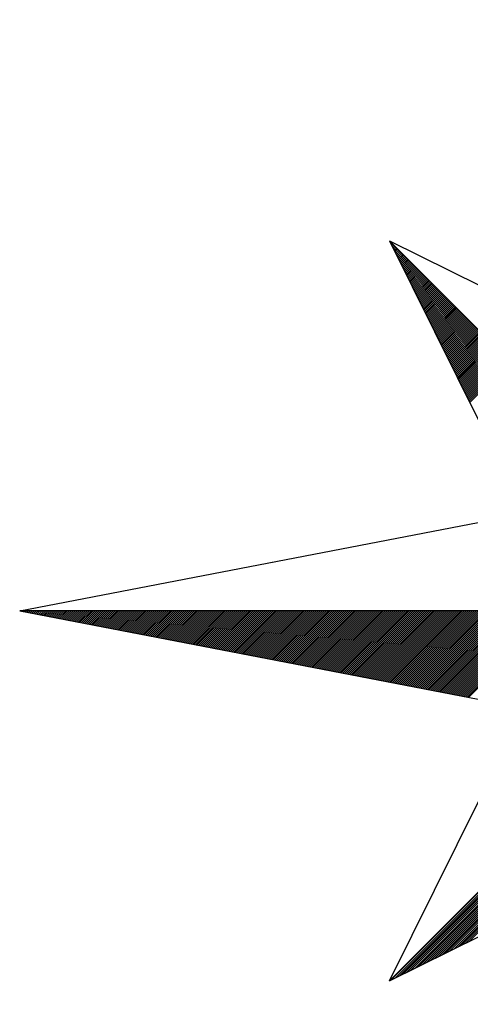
# Model space of a CAD drawing. Header units: metres. Extents: x 183400 to 184400, y 422200 to 427800.
# Tile 24 of 221: x 184259 to 184268, y 422959 to 422979. Entities that reach past the tile are written whole.
import ezdxf

# ---------------------------------------------------------------- set-up
doc = ezdxf.new("R2010")
doc.units = ezdxf.units.M
doc.layers.add('N_MK2', color=7, linetype='Continuous')
doc.layers.add('방위표', color=7, linetype='Continuous')

# ---------------------------------------------------------------- blocks, each defined once
blk = doc.blocks.new('N_MK2')
at = {"layer": '방위표', "color": 7, "linetype": 'Continuous'}
blk.add_lwpolyline([(-106.029, 0), (-33.696, -13.958), (0, 0), (-53.049, -53.048), (-13.958, -33.696), (0, 0), (0, -106.029), (13.958, -33.696), (0, 0), (53.048, -53.049), (33.696, -13.958), (0, 0), (106.028, 0), (33.696, 13.958), (0, 0), (53.049, 53.049), (13.958, 33.696), (0, 0), (0, 133.028), (-13.958, 33.696), (0, 0), (-53.049, 53.049), (-33.696, 13.958), (0, 0)], close=True, dxfattribs=at)
for points in [[(-53.049, 53.049), (-13.958, 33.696)], [(-53.001, 52.952), (-52.977, 52.977)], [(-52.907, 52.763), (-52.835, 52.835)], [(-52.814, 52.574), (-52.694, 52.694)], [(-52.72, 52.385), (-52.552, 52.552)], [(-52.626, 52.196), (-52.411, 52.411)], [(-52.533, 52.006), (-52.27, 52.27)], [(-52.439, 51.817), (-52.128, 52.128)], [(-52.345, 51.628), (-51.987, 51.987)], [(-52.252, 51.439), (-51.845, 51.845)], [(-52.158, 51.25), (-51.704, 51.704)], [(-52.064, 51.06), (-51.562, 51.562)], [(-51.971, 50.871), (-51.421, 51.421)], [(-51.877, 50.682), (-51.28, 51.28)], [(-51.784, 50.493), (-51.138, 51.138)], [(-51.69, 50.304), (-50.997, 50.997)], [(-51.596, 50.114), (-50.855, 50.855)], [(-51.503, 49.925), (-50.714, 50.714)], [(-51.409, 49.736), (-50.572, 50.572)], [(-51.315, 49.547), (-50.431, 50.431)], [(-51.222, 49.358), (-50.29, 50.29)], [(-51.128, 49.169), (-50.148, 50.148)], [(-51.034, 48.979), (-50.007, 50.007)], [(-50.941, 48.79), (-49.865, 49.865)], [(-50.847, 48.601), (-49.724, 49.724)], [(-50.753, 48.412), (-49.583, 49.583)], [(-50.66, 48.223), (-49.441, 49.441)], [(-50.566, 48.033), (-49.3, 49.3)], [(-50.472, 47.844), (-49.158, 49.158)], [(-50.379, 47.655), (-49.017, 49.017)], [(-50.285, 47.466), (-48.875, 48.875)], [(-50.191, 47.277), (-48.734, 48.734)], [(-50.098, 47.088), (-48.593, 48.593)], [(-50.004, 46.898), (-48.451, 48.451)], [(-49.91, 46.709), (-48.31, 48.31)], [(-49.817, 46.52), (-48.168, 48.168)], [(-49.723, 46.331), (-48.027, 48.027)], [(-49.629, 46.142), (-47.885, 47.885)], [(-49.536, 45.952), (-47.744, 47.744)], [(-49.442, 45.763), (-47.603, 47.603)], [(-49.348, 45.574), (-47.461, 47.461)], [(-49.255, 45.385), (-47.32, 47.32)], [(-49.161, 45.196), (-47.178, 47.178)], [(-49.067, 45.007), (-47.037, 47.037)], [(-48.974, 44.817), (-46.896, 46.896)], [(-48.88, 44.628), (-46.754, 46.754)], [(-48.786, 44.439), (-46.613, 46.613)], [(-48.693, 44.25), (-46.471, 46.471)], [(-48.599, 44.061), (-46.33, 46.33)], [(-48.505, 43.871), (-46.188, 46.188)], [(-48.412, 43.682), (-46.047, 46.047)], [(-48.318, 43.493), (-45.906, 45.906)], [(-48.224, 43.304), (-45.764, 45.764)], [(-48.131, 43.115), (-45.623, 45.623)], [(-48.037, 42.926), (-45.481, 45.481)], [(-47.943, 42.736), (-45.34, 45.34)], [(-47.85, 42.547), (-45.198, 45.198)], [(-47.756, 42.358), (-45.057, 45.057)], [(-47.662, 42.169), (-44.916, 44.916)], [(-47.569, 41.98), (-44.774, 44.774)], [(-47.475, 41.79), (-44.633, 44.633)], [(-47.381, 41.601), (-44.491, 44.491)], [(-47.288, 41.412), (-44.35, 44.35)], [(-47.194, 41.223), (-44.209, 44.209)], [(-47.101, 41.034), (-44.067, 44.067)], [(-47.007, 40.845), (-43.926, 43.926)], [(-46.913, 40.655), (-43.784, 43.784)], [(-46.82, 40.466), (-43.643, 43.643)], [(-46.726, 40.277), (-43.501, 43.501)], [(-46.632, 40.088), (-43.36, 43.36)], [(-46.539, 39.899), (-43.219, 43.219)], [(-46.445, 39.709), (-43.077, 43.077)], [(-46.351, 39.52), (-42.936, 42.936)], [(-46.258, 39.331), (-42.794, 42.794)], [(-46.164, 39.142), (-42.653, 42.653)], [(-46.07, 38.953), (-42.511, 42.511)], [(-45.977, 38.763), (-42.37, 42.37)], [(-45.883, 38.574), (-42.229, 42.229)], [(-45.789, 38.385), (-42.087, 42.087)], [(-45.696, 38.196), (-41.946, 41.946)], [(-45.602, 38.007), (-41.804, 41.804)], [(-45.508, 37.818), (-41.663, 41.663)], [(-45.415, 37.628), (-41.522, 41.522)], [(-45.321, 37.439), (-41.38, 41.38)], [(-45.227, 37.25), (-41.239, 41.239)], [(-45.134, 37.061), (-41.097, 41.097)], [(-45.04, 36.872), (-40.956, 40.956)], [(-44.946, 36.682), (-40.814, 40.814)], [(-44.853, 36.493), (-40.673, 40.673)], [(-44.759, 36.304), (-40.532, 40.532)], [(-44.665, 36.115), (-40.39, 40.39)], [(-44.572, 35.926), (-40.249, 40.249)], [(-44.478, 35.737), (-40.107, 40.107)], [(-44.384, 35.547), (-39.966, 39.966)], [(-44.291, 35.358), (-39.824, 39.824)], [(-44.197, 35.169), (-39.683, 39.683)], [(-44.103, 34.98), (-39.542, 39.542)], [(-44.01, 34.791), (-39.4, 39.4)], [(-43.916, 34.601), (-39.259, 39.259)], [(-43.822, 34.412), (-39.117, 39.117)], [(-43.729, 34.223), (-38.976, 38.976)], [(-43.635, 34.034), (-38.834, 38.834)], [(-43.541, 33.845), (-38.693, 38.693)], [(-43.448, 33.656), (-38.552, 38.552)], [(-43.354, 33.466), (-38.41, 38.41)], [(-43.26, 33.277), (-38.269, 38.269)], [(-43.167, 33.088), (-38.127, 38.127)], [(-43.073, 32.899), (-37.986, 37.986)], [(-42.979, 32.71), (-37.845, 37.845)], [(-42.886, 32.52), (-37.703, 37.703)], [(-42.792, 32.331), (-37.562, 37.562)], [(-42.698, 32.142), (-37.42, 37.42)], [(-42.605, 31.953), (-37.279, 37.279)], [(-42.511, 31.764), (-37.137, 37.137)], [(-42.418, 31.575), (-36.996, 36.996)], [(-42.324, 31.385), (-36.855, 36.855)], [(-42.23, 31.196), (-36.713, 36.713)], [(-42.137, 31.007), (-36.572, 36.572)], [(-42.043, 30.818), (-36.43, 36.43)], [(-41.949, 30.629), (-36.289, 36.289)], [(-41.856, 30.439), (-36.147, 36.147)], [(-41.762, 30.25), (-36.006, 36.006)], [(-41.668, 30.061), (-35.865, 35.865)], [(-41.575, 29.872), (-35.723, 35.723)], [(-106.029, 0), (-33.696, 13.958)], [(-105.966, -0.012), (-105.953, 0)], [(-105.728, -0.058), (-105.67, 0)], [(-105.491, -0.104), (-105.388, 0)], [(-105.254, -0.149), (-105.105, 0)], [(-105.017, -0.195), (-104.822, 0)], [(-104.78, -0.241), (-104.539, 0)], [(-104.543, -0.287), (-104.256, 0)], [(-104.306, -0.332), (-103.973, 0)], [(-104.069, -0.378), (-103.691, 0)], [(-103.832, -0.424), (-103.408, 0)], [(-103.595, -0.47), (-103.125, 0)], [(-103.358, -0.516), (-102.842, 0)], [(-103.12, -0.561), (-102.559, 0)], [(-102.883, -0.607), (-102.276, 0)], [(-102.646, -0.653), (-101.994, 0)], [(-102.409, -0.699), (-101.711, 0)], [(-102.172, -0.744), (-101.428, 0)], [(-101.935, -0.79), (-101.145, 0)], [(-101.698, -0.836), (-100.862, 0)], [(-101.461, -0.882), (-100.579, 0)], [(-101.224, -0.927), (-100.296, 0)], [(-100.987, -0.973), (-100.014, 0)], [(-100.75, -1.019), (-99.731, 0)], [(-100.512, -1.065), (-99.448, 0)], [(-100.275, -1.11), (-99.165, 0)], [(-100.038, -1.156), (-98.882, 0)], [(-99.801, -1.202), (-98.599, 0)], [(-99.564, -1.248), (-98.317, 0)], [(-99.327, -1.293), (-98.034, 0)], [(-99.09, -1.339), (-97.751, 0)], [(-98.853, -1.385), (-97.468, 0)], [(-98.616, -1.431), (-97.185, 0)], [(-98.379, -1.476), (-96.902, 0)], [(-98.142, -1.522), (-96.619, 0)], [(-97.904, -1.568), (-96.337, 0)], [(-97.667, -1.614), (-96.054, 0)], [(-97.43, -1.659), (-95.771, 0)], [(-97.193, -1.705), (-95.488, 0)], [(-96.956, -1.751), (-95.205, 0)], [(-96.719, -1.797), (-94.922, 0)], [(-96.482, -1.842), (-94.64, 0)], [(-96.245, -1.888), (-94.357, 0)], [(-96.008, -1.934), (-94.074, 0)], [(-95.771, -1.98), (-93.791, 0)], [(-95.534, -2.025), (-93.508, 0)], [(-95.296, -2.071), (-93.225, 0)], [(-95.059, -2.117), (-92.943, 0)], [(-94.822, -2.163), (-92.66, 0)], [(-94.585, -2.208), (-92.377, 0)], [(-94.348, -2.254), (-92.094, 0)], [(-94.111, -2.3), (-91.811, 0)], [(-93.874, -2.346), (-91.528, 0)], [(-93.637, -2.391), (-91.245, 0)], [(-93.4, -2.437), (-90.963, 0)], [(-93.163, -2.483), (-90.68, 0)], [(-92.926, -2.529), (-90.397, 0)], [(-92.688, -2.574), (-90.114, 0)], [(-92.451, -2.62), (-89.831, 0)], [(-92.214, -2.666), (-89.548, 0)], [(-91.977, -2.712), (-89.266, 0)], [(-91.74, -2.757), (-88.983, 0)], [(-91.503, -2.803), (-88.7, 0)], [(-91.266, -2.849), (-88.417, 0)], [(-91.029, -2.895), (-88.134, 0)], [(-90.792, -2.94), (-87.851, 0)], [(-90.555, -2.986), (-87.569, 0)], [(-90.317, -3.032), (-87.286, 0)], [(-90.08, -3.078), (-87.003, 0)], [(-89.843, -3.123), (-86.72, 0)], [(-89.606, -3.169), (-86.437, 0)], [(-89.369, -3.215), (-86.154, 0)], [(-89.132, -3.261), (-85.871, 0)], [(-88.895, -3.306), (-85.589, 0)], [(-88.658, -3.352), (-85.306, 0)], [(-88.421, -3.398), (-85.023, 0)], [(-88.184, -3.444), (-84.74, 0)], [(-87.947, -3.489), (-84.457, 0)], [(-87.709, -3.535), (-84.174, 0)], [(-87.472, -3.581), (-83.892, 0)], [(-87.235, -3.627), (-83.609, 0)], [(-86.998, -3.672), (-83.326, 0)], [(-86.761, -3.718), (-83.043, 0)], [(-86.524, -3.764), (-82.76, 0)], [(-86.287, -3.81), (-82.477, 0)], [(-86.05, -3.855), (-82.194, 0)], [(-85.813, -3.901), (-81.912, 0)], [(-85.576, -3.947), (-81.629, 0)], [(-85.339, -3.993), (-81.346, 0)], [(-85.101, -4.038), (-81.063, 0)], [(-84.864, -4.084), (-80.78, 0)], [(-84.627, -4.13), (-80.497, 0)], [(-84.39, -4.176), (-80.215, 0)], [(-84.153, -4.221), (-79.932, 0)], [(-83.916, -4.267), (-79.649, 0)], [(-83.679, -4.313), (-79.366, 0)], [(-83.442, -4.359), (-79.083, 0)], [(-83.205, -4.404), (-78.8, 0)], [(-82.968, -4.45), (-78.518, 0)], [(-82.731, -4.496), (-78.235, 0)], [(-82.493, -4.542), (-77.952, 0)], [(-82.256, -4.587), (-77.669, 0)], [(-82.019, -4.633), (-77.386, 0)], [(-81.782, -4.679), (-77.103, 0)], [(-81.545, -4.725), (-76.82, 0)], [(-81.308, -4.77), (-76.538, 0)], [(-81.071, -4.816), (-76.255, 0)], [(-80.834, -4.862), (-75.972, 0)], [(-80.597, -4.908), (-75.689, 0)], [(-80.36, -4.953), (-75.406, 0)], [(-80.123, -4.999), (-75.123, 0)], [(-79.885, -5.045), (-74.841, 0)], [(-79.648, -5.091), (-74.558, 0)], [(-79.411, -5.136), (-74.275, 0)], [(-79.174, -5.182), (-73.992, 0)], [(-78.937, -5.228), (-73.709, 0)], [(-78.7, -5.274), (-73.426, 0)], [(-78.463, -5.319), (-73.143, 0)], [(-78.226, -5.365), (-72.861, 0)], [(-77.989, -5.411), (-72.578, 0)], [(-77.752, -5.457), (-72.295, 0)], [(-77.515, -5.502), (-72.012, 0)], [(-77.277, -5.548), (-71.729, 0)], [(-77.04, -5.594), (-71.446, 0)], [(-76.803, -5.64), (-71.164, 0)], [(-76.566, -5.685), (-70.881, 0)], [(-76.329, -5.731), (-70.598, 0)], [(-76.092, -5.777), (-70.315, 0)], [(-75.855, -5.823), (-70.032, 0)], [(-75.618, -5.868), (-69.749, 0)], [(-75.381, -5.914), (-69.467, 0)], [(-75.144, -5.96), (-69.184, 0)], [(-74.907, -6.006), (-68.901, 0)], [(-74.669, -6.051), (-68.618, 0)], [(-74.432, -6.097), (-68.335, 0)], [(-74.195, -6.143), (-68.052, 0)], [(-73.958, -6.189), (-67.769, 0)], [(-73.721, -6.234), (-67.487, 0)], [(-73.484, -6.28), (-67.204, 0)], [(-73.247, -6.326), (-66.921, 0)], [(-73.01, -6.372), (-66.638, 0)], [(-72.773, -6.417), (-66.355, 0)], [(-72.536, -6.463), (-66.072, 0)], [(-72.298, -6.509), (-65.79, 0)], [(-72.061, -6.555), (-65.507, 0)], [(-71.824, -6.6), (-65.224, 0)], [(-71.587, -6.646), (-64.941, 0)], [(-71.35, -6.692), (-64.658, 0)], [(-71.113, -6.738), (-64.375, 0)], [(-70.876, -6.783), (-64.093, 0)], [(-70.639, -6.829), (-63.81, 0)], [(-70.402, -6.875), (-63.527, 0)], [(-70.165, -6.921), (-63.244, 0)], [(-69.928, -6.966), (-62.961, 0)], [(-69.69, -7.012), (-62.678, 0)], [(-69.453, -7.058), (-62.395, 0)], [(-69.216, -7.104), (-62.113, 0)], [(-68.979, -7.149), (-61.83, 0)], [(-68.742, -7.195), (-61.547, 0)], [(-68.505, -7.241), (-61.264, 0)], [(-68.268, -7.287), (-60.981, 0)], [(-68.031, -7.332), (-60.698, 0)], [(-67.794, -7.378), (-60.416, 0)], [(-67.557, -7.424), (-60.133, 0)], [(-67.32, -7.47), (-59.85, 0)], [(-67.082, -7.515), (-59.567, 0)], [(-66.845, -7.561), (-59.284, 0)], [(-66.608, -7.607), (-59.001, 0)], [(-66.371, -7.653), (-58.718, 0)], [(-66.134, -7.698), (-58.436, 0)], [(-65.897, -7.744), (-58.153, 0)], [(-65.66, -7.79), (-57.87, 0)], [(-65.423, -7.836), (-57.587, 0)], [(-65.186, -7.881), (-57.304, 0)], [(-64.949, -7.927), (-57.021, 0)], [(-64.712, -7.973), (-56.739, 0)], [(-64.474, -8.019), (-56.456, 0)], [(-64.237, -8.064), (-56.173, 0)], [(-64, -8.11), (-55.89, 0)], [(-63.763, -8.156), (-55.607, 0)], [(-63.526, -8.202), (-55.324, 0)], [(-63.289, -8.247), (-55.042, 0)], [(-63.052, -8.293), (-54.759, 0)], [(-62.815, -8.339), (-54.476, 0)], [(-62.578, -8.385), (-54.193, 0)], [(-62.341, -8.43), (-53.91, 0)], [(-62.104, -8.476), (-53.627, 0)], [(-61.866, -8.522), (-53.344, 0)], [(-61.629, -8.568), (-53.062, 0)], [(-61.392, -8.613), (-52.779, 0)], [(-61.155, -8.659), (-52.496, 0)], [(-60.918, -8.705), (-52.213, 0)], [(-60.681, -8.751), (-51.93, 0)], [(-60.444, -8.796), (-51.647, 0)], [(-60.207, -8.842), (-51.365, 0)], [(-59.97, -8.888), (-51.082, 0)], [(-59.733, -8.934), (-50.799, 0)], [(-59.496, -8.979), (-50.516, 0)], [(-59.258, -9.025), (-50.233, 0)], [(-59.021, -9.071), (-49.95, 0)], [(-58.784, -9.117), (-49.667, 0)], [(-58.547, -9.163), (-49.385, 0)], [(-58.31, -9.208), (-49.102, 0)], [(-58.073, -9.254), (-48.819, 0)], [(-57.836, -9.3), (-48.536, 0)], [(-57.599, -9.346), (-48.253, 0)], [(-57.362, -9.391), (-47.97, 0)], [(-57.125, -9.437), (-47.688, 0)], [(-56.888, -9.483), (-47.405, 0)], [(-56.65, -9.529), (-47.122, 0)], [(-56.413, -9.574), (-46.839, 0)], [(-56.176, -9.62), (-46.556, 0)], [(-55.939, -9.666), (-46.273, 0)], [(-55.702, -9.712), (-45.991, 0)], [(-55.465, -9.757), (-45.708, 0)], [(-55.228, -9.803), (-45.425, 0)], [(-54.991, -9.849), (-45.142, 0)], [(-54.754, -9.895), (-44.859, 0)], [(-54.517, -9.94), (-44.576, 0)], [(-54.279, -9.986), (-44.293, 0)], [(-54.042, -10.032), (-44.011, 0)], [(-53.805, -10.078), (-43.728, 0)], [(-53.568, -10.123), (-43.445, 0)], [(-53.331, -10.169), (-43.162, 0)], [(-53.094, -10.215), (-42.879, 0)], [(-52.857, -10.261), (-42.596, 0)], [(-52.62, -10.306), (-42.314, 0)], [(-52.383, -10.352), (-42.031, 0)], [(-52.146, -10.398), (-41.748, 0)], [(-51.909, -10.444), (-41.465, 0)], [(-51.671, -10.489), (-41.182, 0)], [(-51.434, -10.535), (-40.899, 0)], [(-51.197, -10.581), (-40.617, 0)], [(-50.96, -10.627), (-40.334, 0)], [(-50.723, -10.672), (-40.051, 0)], [(-50.486, -10.718), (-39.768, 0)], [(-50.249, -10.764), (-39.485, 0)], [(-50.012, -10.81), (-39.202, 0)], [(-49.775, -10.855), (-38.919, 0)], [(-49.538, -10.901), (-38.637, 0)], [(-49.301, -10.947), (-38.354, 0)], [(-49.063, -10.993), (-38.071, 0)], [(-48.826, -11.038), (-37.788, 0)], [(-48.589, -11.084), (-37.505, 0)], [(-48.352, -11.13), (-37.222, 0)], [(-48.115, -11.176), (-36.94, 0)], [(-47.878, -11.221), (-36.657, 0)], [(-47.641, -11.267), (-36.374, 0)], [(-47.404, -11.313), (-36.091, 0)], [(-47.167, -11.359), (-35.808, 0)], [(-46.93, -11.404), (-35.525, 0)], [(-46.693, -11.45), (-35.242, 0)], [(-46.455, -11.496), (-34.96, 0)], [(-46.218, -11.542), (-34.677, 0)], [(-45.981, -11.587), (-34.394, 0)], [(-45.744, -11.633), (-34.111, 0)], [(-45.507, -11.679), (-33.828, 0)], [(-45.27, -11.725), (-33.545, 0)], [(-45.033, -11.77), (-33.263, 0)], [(-44.796, -11.816), (-32.98, 0)], [(-44.559, -11.862), (-32.697, 0)], [(-44.322, -11.908), (-32.414, 0)], [(-44.085, -11.953), (-32.131, 0)], [(-43.847, -11.999), (-31.848, 0)], [(-43.61, -12.045), (-31.566, 0)], [(-43.373, -12.091), (-31.283, 0)], [(-43.136, -12.136), (-31, 0)], [(-42.899, -12.182), (-30.717, 0)], [(-42.662, -12.228), (-30.434, 0)], [(-42.425, -12.274), (-30.151, 0)], [(-42.188, -12.319), (-29.868, 0)], [(-41.951, -12.365), (-29.586, 0)], [(-41.714, -12.411), (-29.303, 0)], [(-52.823, -52.936), (-0.08, -0.193)], [(-52.263, -52.659), (-0.28, -0.676)], [(-51.703, -52.382), (-0.48, -1.159)], [(-51.143, -52.104), (-0.68, -1.641)], [(-50.583, -51.827), (-0.88, -2.124)], [(-50.023, -51.55), (-1.08, -2.607)], [(-49.463, -51.273), (-1.28, -3.09)], [(-48.902, -50.995), (-1.48, -3.573)], [(-48.342, -50.718), (-1.68, -4.056)], [(-47.782, -50.441), (-1.88, -4.539)], [(-47.222, -50.163), (-2.08, -5.021)], [(-46.662, -49.886), (-2.28, -5.504)], [(-46.102, -49.609), (-2.48, -5.987)], [(-45.542, -49.331), (-2.68, -6.47)], [(-44.981, -49.054), (-2.88, -6.953)], [(-44.421, -48.777), (-3.08, -7.436)], [(-43.861, -48.5), (-3.28, -7.919)], [(-43.301, -48.222), (-3.48, -8.401)], [(-42.741, -47.945), (-3.68, -8.884)], [(-42.181, -47.668), (-3.88, -9.367)], [(-41.621, -47.39), (-4.08, -9.85)], [(-53.049, -53.048), (-33.696, -13.958)]]:
    blk.add_lwpolyline(points, dxfattribs=at)

msp = doc.modelspace()

# ---------------------------------------------------------------- block references
at = {"layer": 'N_MK2', "linetype": 'Continuous', "lineweight": 15, "xscale": 0.1399996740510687, "yscale": 0.1399996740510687, "zscale": 0.139999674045}
msp.add_blockref('N_MK2', (184273.805, 422966.673), dxfattribs=at)

doc.saveas('drawing.dxf')
